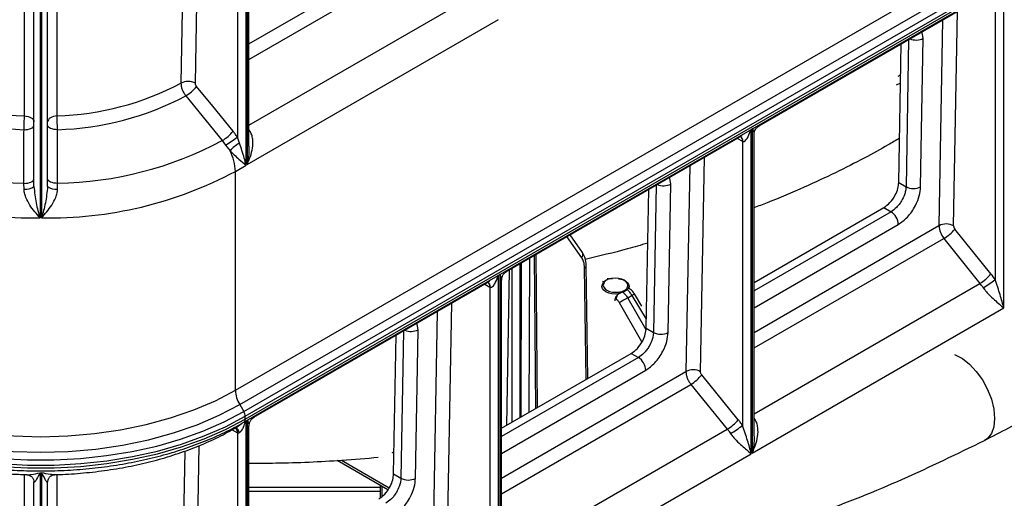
# Model space of a CAD drawing. Header units: millimetres. Extents: x 16 to 503, y 3 to 290.
# Tile 29 of 169: x 103.92 to 114.92, y 65.96 to 71.31. Entities that reach past the tile are written whole.
import ezdxf

# ---------------------------------------------------------------- set-up
doc = ezdxf.new("R2010")
doc.units = ezdxf.units.MM

msp = doc.modelspace()

# ---------------------------------------------------------------- linework, layer by layer
at = {"color": 7, "linetype": 'Continuous', "lineweight": 25}
for p, q in [((106.329, 67.166), (123.517, 77.089)), ((106.377, 67.005), (123.565, 76.928)), ((106.422, 66.927), (123.61, 76.85)), ((106.422, 66.807), (123.61, 76.729)), ((106.438, 66.874), (123.626, 76.796)), ((106.438, 66.842), (123.626, 76.765)), ((106.448, 69.682), (106.448, 73.318)), ((106.46, 73.324), (106.46, 69.689)), ((106.48, 69.896), (106.48, 73.252)), ((106.351, 73.176), (106.351, 69.997)), ((104.145, 72.729), (104.145, 69.093)), ((104.161, 72.729), (104.161, 69.093)), ((104.076, 69.445), (104.076, 72.627)), ((104.23, 69.445), (104.23, 72.627)), ((106.48, 71.039), (108.542, 72.229)), ((106.48, 70.865), (108.597, 72.087)), ((114.918, 68.086), (114.918, 71.711)), ((106.48, 70.129), (109.004, 71.586)), ((112.182, 70.123), (114.817, 71.644)), ((114.82, 71.58), (114.82, 68.403)), ((114.356, 69.004), (114.399, 71.403)), ((106.46, 69.689), (109.271, 71.311)), ((114.234, 71.307), (114.193, 69.006)), ((113.988, 69.44), (114.017, 71.101)), ((114.017, 71.101), (114.002, 71.183)), ((113.743, 69.489), (113.771, 71.04)), ((113.854, 71.088), (113.825, 69.442)), ((113.736, 70.676), (113.764, 70.691)), ((113.763, 70.601), (113.716, 70.576)), ((106.374, 69.928), (106.351, 69.997)), ((106.491, 70.064), (106.48, 70.08)), ((106.48, 70.058), (106.491, 70.064)), ((109.359, 68.494), (111.994, 70.014)), ((111.973, 70.002), (111.975, 70.002)), ((112.094, 66.456), (112.094, 70.082)), ((112.106, 70.088), (112.106, 66.463)), ((112.126, 66.67), (112.126, 70.026)), ((106.181, 69.957), (106.218, 69.907)), ((106.218, 69.907), (106.269, 69.843)), ((111.939, 69.982), (111.997, 69.95)), ((111.997, 69.95), (111.997, 66.771)), ((106.329, 69.613), (106.448, 69.682)), ((111.407, 69.675), (111.365, 67.374)), ((111.528, 67.372), (111.571, 69.77)), ((106.329, 67.166), (106.329, 69.613)), ((103.966, 69.416), (103.965, 69.479)), ((104.341, 69.416), (104.342, 69.479)), ((111.031, 69.459), (111.002, 67.812)), ((111.165, 67.81), (111.194, 69.472)), ((111.194, 69.472), (111.179, 69.553)), ((113.743, 69.489), (113.825, 69.442)), ((110.92, 67.859), (110.948, 69.41)), ((112.126, 68.371), (113.577, 69.208)), ((113.657, 69.162), (112.126, 68.278)), ((113.577, 69.208), (113.657, 69.162)), ((112.126, 68.088), (113.738, 69.019)), ((112.126, 67.813), (114.193, 69.006)), ((110.207, 68.707), (110.069, 68.903)), ((114.773, 68.466), (114.37, 68.968)), ((110.2, 68.647), (110.034, 68.883)), ((112.126, 67.639), (114.247, 68.863)), ((114.247, 68.863), (114.651, 68.361)), ((109.686, 66.962), (109.672, 68.674)), ((109.704, 66.972), (109.69, 68.684)), ((109.508, 68.579), (109.508, 66.859)), ((109.521, 66.867), (109.527, 68.591)), ((109.615, 68.641), (109.608, 66.917)), ((109.283, 68.459), (109.283, 64.833)), ((109.387, 68.51), (109.359, 66.773)), ((109.421, 66.809), (109.421, 68.529)), ((110.249, 67.287), (110.232, 68.535)), ((110.267, 67.297), (110.25, 68.56)), ((106.536, 66.864), (109.171, 68.385)), ((109.116, 68.353), (109.174, 68.32)), ((109.15, 68.373), (109.152, 68.372)), ((109.271, 64.826), (109.271, 68.452)), ((109.303, 65.04), (109.303, 68.396)), ((110.431, 68.387), (110.449, 68.383)), ((110.433, 68.356), (110.431, 68.352)), ((110.497, 68.411), (110.483, 68.413)), ((112.126, 66.903), (114.651, 68.361)), ((109.174, 68.32), (109.174, 65.142)), ((110.426, 68.327), (110.426, 68.315)), ((110.615, 68.242), (110.596, 68.227)), ((110.729, 68.304), (110.725, 68.305)), ((110.73, 68.303), (110.73, 68.327)), ((110.873, 68.104), (110.79, 68.242)), ((108.705, 65.743), (108.748, 68.14)), ((110.573, 68.166), (110.574, 68.189)), ((110.584, 68.183), (110.574, 68.189)), ((110.873, 67.708), (110.622, 68.144)), ((110.762, 68.225), (110.714, 68.197)), ((110.714, 68.197), (110.918, 67.844)), ((110.922, 67.96), (110.762, 68.225)), ((108.584, 68.046), (108.542, 65.744)), ((112.106, 66.463), (114.918, 68.086)), ((108.371, 67.842), (108.356, 67.923)), ((108.208, 67.829), (108.179, 66.182)), ((108.342, 66.18), (108.371, 67.842)), ((110.92, 67.859), (111.002, 67.812)), ((108.097, 66.229), (108.125, 67.781)), ((109.303, 66.741), (110.754, 67.578)), ((110.754, 67.578), (110.834, 67.532)), ((110.834, 67.532), (109.303, 66.649)), ((109.303, 66.458), (110.915, 67.389)), ((109.303, 66.183), (111.365, 67.374)), ((111.949, 66.836), (111.542, 67.337)), ((109.303, 66.009), (111.42, 67.231)), ((111.42, 67.231), (111.827, 66.731)), ((106.377, 67.005), (106.422, 66.927)), ((106.438, 66.842), (106.438, 66.874)), ((106.448, 63.197), (106.448, 66.822)), ((106.46, 66.829), (106.46, 63.203)), ((112.137, 66.838), (112.126, 66.854)), ((112.126, 66.832), (112.137, 66.838)), ((106.292, 66.724), (106.351, 66.691)), ((106.317, 66.737), (106.347, 66.754)), ((106.327, 66.743), (106.329, 66.742)), ((106.48, 63.411), (106.48, 66.766)), ((109.303, 65.274), (111.827, 66.731)), ((106.351, 66.691), (106.351, 63.512)), ((108.079, 66.474), (108.101, 66.462)), ((107.465, 66.382), (108.033, 66.054)), ((107.513, 66.384), (108.048, 66.075)), ((109.283, 64.833), (112.094, 66.456)), ((104.067, 66.175), (104.074, 66.16)), ((104.076, 66.146), (104.076, 66.142)), ((104.076, 66.145), (104.076, 66.141)), ((104.145, 66.243), (104.145, 62.607)), ((104.161, 66.243), (104.161, 62.607)), ((104.23, 66.142), (104.23, 66.146)), ((104.23, 66.145), (104.23, 66.141)), ((104.233, 66.16), (104.24, 66.175)), ((108.097, 66.229), (108.179, 66.182)), ((104.076, 62.96), (104.076, 66.142)), ((104.23, 62.96), (104.23, 66.142)), ((107.951, 66.077), (106.48, 66.077)), ((106.48, 66.038), (107.951, 66.038)), ((107.951, 65.965), (107.951, 66.101)), ((107.969, 65.98), (107.969, 66.091))]:
    msp.add_line(p, q, dxfattribs=at)
at = {"color": 7, "linetype": 'Continuous', "lineweight": 25, "flags": 128}
for points in [[(105.763, 72.971), (105.742, 71.824), (105.72, 70.6)], [(105.882, 70.598), (105.91, 72.156), (105.925, 73.032)], [(103.97, 70.235), (103.97, 71.785), (103.97, 72.709)], [(104.336, 70.235), (104.336, 71.785), (104.336, 72.708)], [(106.303, 70.062), (106.075, 70.342), (105.895, 70.563)], [(105.774, 70.457), (106.002, 70.177), (106.181, 69.957)], [(103.97, 70.235), (103.991, 70.232), (104.012, 70.228), (104.03, 70.221), (104.046, 70.213), (104.059, 70.203), (104.068, 70.191), (104.074, 70.179), (104.076, 70.166)], [(104.336, 70.235), (104.315, 70.232), (104.295, 70.228), (104.277, 70.221), (104.261, 70.213), (104.248, 70.203), (104.238, 70.191), (104.232, 70.179), (104.23, 70.166)], [(103.966, 70.079), (103.987, 70.08), (104.008, 70.083), (104.027, 70.088), (104.044, 70.094), (104.058, 70.101), (104.068, 70.109), (104.074, 70.118), (104.076, 70.127)], [(104.341, 70.079), (104.319, 70.08), (104.298, 70.083), (104.279, 70.088), (104.262, 70.094), (104.249, 70.101), (104.239, 70.109), (104.232, 70.118), (104.23, 70.127)], [(103.965, 69.479), (103.987, 69.48), (104.008, 69.483), (104.027, 69.488), (104.044, 69.494), (104.058, 69.501), (104.068, 69.509), (104.074, 69.518), (104.076, 69.528)], [(104.342, 69.479), (104.32, 69.48), (104.299, 69.483), (104.28, 69.488), (104.263, 69.494), (104.249, 69.501), (104.239, 69.509), (104.232, 69.518), (104.23, 69.528)], [(110.615, 68.242), (110.576, 68.239), (110.538, 68.242), (110.501, 68.251), (110.47, 68.265), (110.447, 68.283), (110.431, 68.304), (110.426, 68.326), (110.431, 68.348)], [(110.445, 68.359), (110.441, 68.339), (110.446, 68.318), (110.46, 68.3), (110.481, 68.284), (110.509, 68.271), (110.542, 68.263), (110.576, 68.261), (110.611, 68.263)], [(110.545, 68.416), (110.544, 68.417), (110.543, 68.418), (110.542, 68.419), (110.542, 68.418), (110.541, 68.417), (110.541, 68.416), (110.541, 68.415)], [(110.71, 68.32), (110.715, 68.34), (110.71, 68.36), (110.696, 68.379), (110.675, 68.395), (110.647, 68.408), (110.614, 68.415), (110.579, 68.418), (110.545, 68.416)], [(110.612, 68.412), (110.618, 68.411), (110.654, 68.403), (110.685, 68.389), (110.709, 68.371), (110.724, 68.35), (110.73, 68.328), (110.725, 68.305)], [(114.365, 67.565), (114.374, 67.561), (114.454, 67.521), (114.534, 67.459), (114.61, 67.377), (114.679, 67.281), (114.736, 67.175), (114.779, 67.064), (114.805, 66.954), (114.814, 66.85), (114.805, 66.758), (114.779, 66.683), (114.736, 66.627), (114.702, 66.604)], [(101.978, 67.166), (102.201, 67.049), (102.444, 66.945), (102.703, 66.856), (102.976, 66.781), (103.26, 66.722), (103.553, 66.68), (103.852, 66.654), (104.153, 66.646), (104.455, 66.654), (104.754, 66.68), (105.046, 66.722), (105.331, 66.781), (105.604, 66.856), (105.863, 66.945), (106.105, 67.049), (106.329, 67.166)], [(101.885, 66.927), (102.104, 66.812), (102.34, 66.709), (102.592, 66.619), (102.857, 66.542), (103.134, 66.481), (103.419, 66.434), (103.71, 66.402), (104.005, 66.387), (104.301, 66.387), (104.596, 66.402), (104.888, 66.434), (105.173, 66.481), (105.449, 66.542), (105.714, 66.619), (105.966, 66.709), (106.203, 66.812), (106.422, 66.927)], [(101.93, 67.005), (102.158, 66.886), (102.406, 66.779), (102.671, 66.688), (102.95, 66.612), (103.24, 66.552), (103.54, 66.508), (103.845, 66.482), (104.153, 66.474), (104.461, 66.482), (104.767, 66.508), (105.066, 66.552), (105.357, 66.612), (105.636, 66.688), (105.9, 66.779), (106.148, 66.886), (106.377, 67.005)], [(101.869, 66.874), (102.089, 66.757), (102.327, 66.654), (102.581, 66.563), (102.848, 66.486), (103.127, 66.424), (103.414, 66.377), (103.707, 66.345), (104.004, 66.329), (104.302, 66.329), (104.6, 66.345), (104.893, 66.377), (105.18, 66.424), (105.458, 66.486), (105.725, 66.563), (105.979, 66.654), (106.217, 66.757), (106.438, 66.874)], [(101.869, 66.842), (102.089, 66.726), (102.327, 66.622), (102.581, 66.532), (102.848, 66.455), (103.127, 66.393), (103.414, 66.345), (103.707, 66.314), (104.004, 66.298), (104.302, 66.298), (104.6, 66.314), (104.893, 66.345), (105.18, 66.393), (105.458, 66.455), (105.725, 66.532), (105.979, 66.622), (106.217, 66.726), (106.438, 66.842)], [(105.763, 66.486), (105.742, 65.339), (105.72, 64.115)], [(105.882, 64.113), (105.91, 65.67), (105.925, 66.547)], [(103.97, 63.749), (103.97, 65.3), (103.97, 66.224)], [(104.072, 66.167), (104.074, 66.159), (104.076, 66.145)], [(104.235, 66.167), (104.232, 66.159), (104.23, 66.145)], [(104.336, 63.749), (104.336, 65.3), (104.336, 66.223)]]:
    msp.add_lwpolyline(points, dxfattribs=at)
at = {"color": 7, "linetype": 'Continuous', "lineweight": 25}
for centre, radius, start, end in [((113.937, 71.259), 0.177, 246.9035, 296.9802), ((104.062, 73.386), 3.153, 242.0879, 268.3277), ((104.244, 73.386), 3.153, 271.6723, 297.9121), ((105.799, 70.444), 0.175, 61.7638, 116.8705), ((105.544, 70.844), 0.45, 300.6972, 321.2483), ((104.059, 73.34), 3.262, 242.0839, 268.3511), ((104.247, 73.34), 3.262, 271.6489, 297.9161), ((105.952, 70.344), 0.45, 300.6763, 321.2463), ((105.611, 70.939), 1.197, 300.4837, 308.1575), ((111.947, 69.956), 0.053, 351.4923, 60.6454), ((111.938, 69.955), 0.0593, 354.9751, 52.7451), ((104.043, 73.562), 4.083, 241.9894, 268.9057), ((104.264, 73.562), 4.083, 271.0943, 298.0106), ((106.585, 69.557), 0.427, 119.6471, 137.81), ((105.795, 69.598), 0.534, 1.6038, 27.3662), ((104.063, 73.528), 4.436, 241.9519, 271.0582), ((104.243, 73.528), 4.436, 268.9418, 298.0481), ((103.991, 69.545), 0.132, 259.1183, 310.6503), ((104.316, 69.545), 0.132, 229.3497, 280.8817), ((111.114, 69.629), 0.177, 246.9035, 296.9802), ((113.908, 69.595), 0.174, 241.4214, 297.2417), ((113.561, 69.013), 0.177, 1.8741, 57.4541), ((114.273, 68.851), 0.174, 61.4214, 117.2417), ((114.427, 69.014), 0.234, 181.8398, 219.8671), ((114.415, 69.006), 0.0586, 181.8398, 219.8671), ((114.026, 69.244), 0.44, 300.1044, 321.2295), ((110.165, 68.682), 0.0491, 315.4537, 31.8426), ((110.22, 68.562), 0.0298, 293.1406, 356.6112), ((114.43, 68.742), 0.44, 300.1044, 321.2295), ((114.121, 67.942), 0.837, 33.3871, 38.766), ((109.124, 68.327), 0.053, 351.4923, 60.6454), ((109.115, 68.326), 0.0593, 354.9751, 52.7451), ((110.442, 68.347), 0.0118, 74.6374, 174.9104), ((110.453, 68.373), 0.0106, 64.9973, 109.5703), ((110.498, 68.405), 0.00612, 43.9479, 101.7183), ((114.149, 67.958), 0.644, 33.3871, 38.766), ((114.142, 69.256), 1.09, 299.9879, 308.4575), ((110.553, 68.242), 0.062, 0.115, 20.0604), ((110.638, 68.252), 0.0233, 25.3444, 48.579), ((110.69, 68.277), 0.0206, 38.3459, 66.7156), ((110.709, 68.304), 0.0166, 6.2268, 84.6135), ((111.135, 67.62), 0.711, 119.0257, 121.644), ((110.691, 68.179), 0.107, 153.2585, 177.7121), ((112.111, 65.692), 2.869, 119.1467, 121.2771), ((108.291, 68), 0.177, 246.9035, 296.9802), ((111.085, 67.965), 0.174, 241.4214, 297.2417), ((110.738, 67.383), 0.177, 1.8741, 57.4541), ((111.445, 67.219), 0.175, 61.7366, 117.2093), ((111.19, 67.619), 0.45, 300.6421, 321.2441), ((106.662, 67.177), 0.333, 181.9565, 211.1437), ((106.327, 66.87), 0.111, 1.9565, 31.1437), ((106.399, 66.838), 0.0387, 305.7071, 5.6196), ((111.598, 67.118), 0.45, 300.6421, 321.2441), ((106.303, 66.758), 0.0254, 303.4713, 350.9932), ((106.292, 66.696), 0.0593, 354.9745, 52.7533), ((106.305, 66.677), 0.0713, 11.7909, 70.138), ((106.301, 66.697), 0.0538, 351.8171, 58.0268), ((111.257, 67.712), 1.196, 300.4688, 308.1638), ((104.153, 71.573), 5.33, 269.9154, 270.0846), ((108.262, 66.335), 0.174, 241.4214, 297.2417)]:
    msp.add_arc(centre, radius, start, end, dxfattribs=at)
for points, knots in [([(105.72, 70.6), (105.721, 70.589), (105.722, 70.566), (105.733, 70.528), (105.75, 70.491), (105.766, 70.469), (105.774, 70.457)], [0, 0, 0, 0, 0.247081, 0.500108, 0.738065, 1, 1, 1, 1]), ([(105.895, 70.563), (105.893, 70.566), (105.889, 70.572), (105.883, 70.584), (105.882, 70.593), (105.882, 70.598)], [0, 0, 0, 0, 0.280518, 0.561533, 1, 1, 1, 1]), ([(103.966, 70.079), (103.966, 70.093), (103.968, 70.118), (103.969, 70.16), (103.97, 70.2), (103.97, 70.223), (103.97, 70.235)], [0, 0, 0, 0, 0.262199, 0.500369, 0.753112, 1, 1, 1, 1]), ([(104.341, 70.079), (104.34, 70.093), (104.339, 70.12), (104.337, 70.163), (104.336, 70.202), (104.336, 70.224), (104.336, 70.235)], [0, 0, 0, 0, 0.270725, 0.527259, 0.769592, 1, 1, 1, 1]), ([(112.126, 70.024), (112.127, 70.034), (112.129, 70.055), (112.141, 70.083), (112.159, 70.107), (112.176, 70.119), (112.184, 70.124)], [0, 0, 0, 0, 0.2508976, 0.5070813, 0.759539, 1, 1, 1, 1]), ([(103.965, 69.479), (103.965, 69.591), (103.965, 69.791), (103.965, 69.991), (103.966, 70.079)], [0, 0, 0, 0, 0.56, 1, 1, 1, 1]), ([(104.342, 69.479), (104.342, 69.591), (104.341, 69.791), (104.341, 69.991), (104.341, 70.079)], [0, 0, 0, 0, 0.56, 1, 1, 1, 1]), ([(106.351, 69.997), (106.342, 70.01), (106.327, 70.032), (106.31, 70.053), (106.303, 70.062)], [0, 0, 0, 0, 0.559901, 1, 1, 1, 1]), ([(106.46, 69.689), (106.485, 69.749), (106.523, 69.841), (106.526, 69.957), (106.514, 70.022), (106.498, 70.051), (106.491, 70.064)], [0, 0, 0, 0, 0.498555, 0.748535, 0.882299, 1, 1, 1, 1]), ([(112, 69.949), (112.002, 69.948), (112.008, 69.946), (112.021, 69.95), (112.04, 69.968), (112.067, 70.011), (112.08, 70.052), (112.089, 70.079)], [0, 0, 0, 0, 0.051076, 0.110563, 0.270327, 0.540136, 1, 1, 1, 1]), ([(112.106, 70.099), (112.114, 70.077), (112.125, 70.05), (112.125, 70.03), (112.125, 70.026)], [0, 0, 0, 0, 0.768496, 1, 1, 1, 1]), ([(106.448, 69.682), (106.442, 69.708), (106.429, 69.761), (106.404, 69.842), (106.384, 69.9), (106.374, 69.928)], [0, 0, 0, 0, 0.340992, 0.690987, 1, 1, 1, 1]), ([(106.477, 69.895), (106.478, 69.887), (106.486, 69.816), (106.472, 69.749), (106.46, 69.689)], [0, 0, 0, 0, 0.1104386, 1, 1, 1, 1]), ([(111.997, 69.95), (111.997, 69.95), (111.998, 69.949), (111.999, 69.949), (112, 69.949)], [0, 0, 0, 0, 0.56, 1, 1, 1, 1]), ([(113.752, 69.984), (113.71, 69.959), (113.583, 69.883), (113.346, 69.754), (113.034, 69.595), (112.672, 69.428), (112.368, 69.296), (112.174, 69.224), (112.125, 69.206)], [0, 0, 0, 0, 0.086803, 0.262266, 0.465485, 0.676091, 0.917462, 1, 1, 1, 1]), ([(106.269, 69.843), (106.285, 69.828), (106.319, 69.793), (106.384, 69.737), (106.423, 69.703), (106.448, 69.682)], [0, 0, 0, 0, 0.225155, 0.500597, 1, 1, 1, 1]), ([(104.076, 69.445), (104.083, 69.382), (104.097, 69.255), (104.129, 69.147), (104.145, 69.093)], [0, 0, 0, 0, 0.499438, 1, 1, 1, 1]), ([(104.23, 69.445), (104.223, 69.382), (104.209, 69.255), (104.177, 69.147), (104.161, 69.093)], [0, 0, 0, 0, 0.499438, 1, 1, 1, 1]), ([(113.577, 69.208), (113.6, 69.225), (113.648, 69.259), (113.704, 69.341), (113.737, 69.422), (113.741, 69.467), (113.743, 69.489)], [0, 0, 0, 0, 0.270236, 0.562396, 0.789716, 1, 1, 1, 1]), ([(104.145, 69.093), (104.105, 69.138), (104.045, 69.206), (103.99, 69.308), (103.97, 69.369), (103.967, 69.401), (103.966, 69.416)], [0, 0, 0, 0, 0.498434, 0.748423, 0.882831, 1, 1, 1, 1]), ([(104.161, 69.093), (104.201, 69.138), (104.262, 69.206), (104.316, 69.308), (104.337, 69.369), (104.34, 69.401), (104.341, 69.416)], [0, 0, 0, 0, 0.498434, 0.748423, 0.882834, 1, 1, 1, 1]), ([(113.825, 69.442), (113.823, 69.426), (113.821, 69.397), (113.805, 69.342), (113.78, 69.29), (113.748, 69.244), (113.709, 69.199), (113.677, 69.176), (113.657, 69.162)], [0, 0, 0, 0, 0.155132, 0.290355, 0.500237, 0.630598, 0.757529, 1, 1, 1, 1]), ([(113.738, 69.019), (113.773, 69.044), (113.845, 69.096), (113.929, 69.219), (113.978, 69.34), (113.985, 69.407), (113.988, 69.44)], [0, 0, 0, 0, 0.270236, 0.562396, 0.789716, 1, 1, 1, 1]), ([(114.702, 66.604), (114.883, 66.698), (115.227, 66.878), (115.692, 67.15), (116.092, 67.403), (116.431, 67.633), (116.714, 67.837), (116.952, 68.02), (117.146, 68.175), (117.294, 68.298), (117.403, 68.393), (117.499, 68.478), (117.62, 68.586), (117.774, 68.731), (117.898, 68.851), (117.964, 68.92), (117.969, 68.925)], [0, 0, 0, 0, 0.141035, 0.268676, 0.382898, 0.48368, 0.571004, 0.644855, 0.712022, 0.761989, 0.794895, 0.825266, 0.862662, 0.922264, 0.993933, 1, 1, 1, 1]), ([(110.937, 68.81), (110.862, 68.788), (110.635, 68.722), (110.398, 68.666), (110.24, 68.629)], [0, 0, 0, 0, 0.328221, 1, 1, 1, 1]), ([(110.25, 68.56), (110.247, 68.59), (110.243, 68.645), (110.219, 68.687), (110.207, 68.707)], [0, 0, 0, 0, 0.526374, 1, 1, 1, 1]), ([(110.232, 68.535), (110.23, 68.559), (110.226, 68.603), (110.208, 68.634), (110.2, 68.647)], [0, 0, 0, 0, 0.560001, 1, 1, 1, 1]), ([(109.283, 68.469), (109.291, 68.448), (109.302, 68.42), (109.302, 68.401), (109.302, 68.396)], [0, 0, 0, 0, 0.768496, 1, 1, 1, 1]), ([(109.303, 68.395), (109.304, 68.405), (109.306, 68.425), (109.318, 68.453), (109.336, 68.478), (109.353, 68.489), (109.361, 68.494)], [0, 0, 0, 0, 0.250898, 0.507081, 0.759539, 1, 1, 1, 1]), ([(109.177, 68.319), (109.179, 68.318), (109.185, 68.316), (109.198, 68.321), (109.217, 68.338), (109.244, 68.381), (109.258, 68.423), (109.266, 68.449)], [0, 0, 0, 0, 0.051076, 0.110563, 0.270327, 0.540136, 1, 1, 1, 1]), ([(110.431, 68.348), (110.433, 68.355), (110.437, 68.369), (110.445, 68.379), (110.449, 68.383)], [0, 0, 0, 0, 0.464219, 1, 1, 1, 1]), ([(110.457, 68.383), (110.454, 68.379), (110.449, 68.371), (110.446, 68.362), (110.445, 68.359)], [0, 0, 0, 0, 0.55867, 1, 1, 1, 1]), ([(110.503, 68.409), (110.493, 68.405), (110.476, 68.397), (110.463, 68.387), (110.457, 68.383)], [0, 0, 0, 0, 0.559797, 1, 1, 1, 1]), ([(110.497, 68.411), (110.505, 68.413), (110.519, 68.417), (110.534, 68.414), (110.541, 68.412)], [0, 0, 0, 0, 0.534841, 1, 1, 1, 1]), ([(110.545, 68.416), (110.536, 68.415), (110.522, 68.414), (110.508, 68.411), (110.503, 68.409)], [0, 0, 0, 0, 0.563122, 1, 1, 1, 1]), ([(114.918, 68.086), (114.905, 68.134), (114.88, 68.23), (114.84, 68.345), (114.82, 68.403)], [0, 0, 0, 0, 0.500642, 1, 1, 1, 1]), ([(109.174, 68.32), (109.174, 68.32), (109.175, 68.32), (109.176, 68.319), (109.177, 68.319)], [0, 0, 0, 0, 0.56, 1, 1, 1, 1]), ([(110.611, 68.263), (110.62, 68.264), (110.634, 68.265), (110.648, 68.268), (110.653, 68.27)], [0, 0, 0, 0, 0.563122, 1, 1, 1, 1]), ([(110.659, 68.262), (110.651, 68.26), (110.636, 68.254), (110.622, 68.246), (110.615, 68.242)], [0, 0, 0, 0, 0.534841, 1, 1, 1, 1]), ([(110.653, 68.27), (110.663, 68.274), (110.68, 68.282), (110.693, 68.292), (110.698, 68.296)], [0, 0, 0, 0, 0.559797, 1, 1, 1, 1]), ([(110.698, 68.296), (110.702, 68.3), (110.707, 68.308), (110.709, 68.316), (110.71, 68.32)], [0, 0, 0, 0, 0.55867, 1, 1, 1, 1]), ([(110.725, 68.305), (110.723, 68.304), (110.719, 68.302), (110.711, 68.294), (110.706, 68.29)], [0, 0, 0, 0, 0.464219, 1, 1, 1, 1]), ([(110.79, 68.241), (110.781, 68.254), (110.763, 68.281), (110.738, 68.298), (110.724, 68.308)], [0, 0, 0, 0, 0.446378, 1, 1, 1, 1]), ([(114.687, 68.312), (114.696, 68.3), (114.715, 68.273), (114.759, 68.226), (114.835, 68.155), (114.885, 68.113), (114.918, 68.086)], [0, 0, 0, 0, 0.117681, 0.25144, 0.501442, 1, 1, 1, 1]), ([(110.596, 68.227), (110.59, 68.222), (110.581, 68.213), (110.575, 68.2), (110.574, 68.193), (110.574, 68.189)], [0, 0, 0, 0, 0.498761, 0.759487, 1, 1, 1, 1]), ([(110.622, 68.144), (110.615, 68.153), (110.604, 68.17), (110.59, 68.179), (110.584, 68.183)], [0, 0, 0, 0, 0.560009, 1, 1, 1, 1]), ([(110.754, 67.578), (110.777, 67.595), (110.825, 67.63), (110.881, 67.712), (110.914, 67.793), (110.918, 67.838), (110.92, 67.859)], [0, 0, 0, 0, 0.270236, 0.562396, 0.789716, 1, 1, 1, 1]), ([(111.002, 67.812), (111, 67.796), (110.998, 67.767), (110.982, 67.713), (110.957, 67.661), (110.925, 67.614), (110.886, 67.569), (110.854, 67.547), (110.834, 67.532)], [0, 0, 0, 0, 0.1551324, 0.2903553, 0.5002375, 0.6305985, 0.7575292, 1, 1, 1, 1]), ([(110.915, 67.389), (110.95, 67.414), (111.022, 67.466), (111.106, 67.589), (111.155, 67.711), (111.162, 67.778), (111.165, 67.81)], [0, 0, 0, 0, 0.270236, 0.562396, 0.789716, 1, 1, 1, 1]), ([(111.542, 67.337), (111.539, 67.34), (111.535, 67.346), (111.529, 67.359), (111.528, 67.367), (111.528, 67.372)], [0, 0, 0, 0, 0.276396, 0.562778, 1, 1, 1, 1]), ([(101.885, 66.807), (101.92, 66.787), (102.024, 66.729), (102.207, 66.641), (102.439, 66.548), (102.683, 66.467), (102.938, 66.399), (103.203, 66.344), (103.474, 66.303), (103.751, 66.276), (104.03, 66.262), (104.311, 66.263), (104.59, 66.278), (104.866, 66.307), (105.137, 66.35), (105.4, 66.407), (105.654, 66.476), (105.897, 66.559), (106.127, 66.653), (106.3, 66.738), (106.395, 66.792), (106.422, 66.807)], [0, 0, 0, 0, 0.029442, 0.085281, 0.141108, 0.196911, 0.252688, 0.308442, 0.364176, 0.419896, 0.475607, 0.531314, 0.587023, 0.642739, 0.698467, 0.754214, 0.809985, 0.865785, 0.921619, 0.977489, 1, 1, 1, 1]), ([(106.374, 66.692), (106.382, 66.699), (106.4, 66.715), (106.424, 66.759), (106.436, 66.797), (106.443, 66.819)], [0, 0, 0, 0, 0.219838, 0.544994, 1, 1, 1, 1]), ([(106.46, 66.839), (106.468, 66.818), (106.479, 66.79), (106.479, 66.771), (106.479, 66.766)], [0, 0, 0, 0, 0.768496, 1, 1, 1, 1]), ([(106.48, 66.765), (106.481, 66.775), (106.483, 66.795), (106.495, 66.824), (106.513, 66.848), (106.53, 66.859), (106.538, 66.865)], [0, 0, 0, 0, 0.250898, 0.507081, 0.759539, 1, 1, 1, 1]), ([(111.997, 66.771), (111.988, 66.784), (111.973, 66.806), (111.956, 66.827), (111.949, 66.836)], [0, 0, 0, 0, 0.559999, 1, 1, 1, 1]), ([(112.106, 66.463), (112.131, 66.524), (112.169, 66.615), (112.172, 66.731), (112.16, 66.796), (112.144, 66.825), (112.137, 66.838)], [0, 0, 0, 0, 0.4985551, 0.7485355, 0.8822992, 1, 1, 1, 1]), ([(101.989, 66.737), (102.024, 66.718), (102.125, 66.661), (102.304, 66.576), (102.53, 66.486), (102.769, 66.408), (103.019, 66.343), (103.278, 66.29), (103.544, 66.252), (103.784, 66.229), (103.935, 66.225), (103.995, 66.223)], [0, 0, 0, 0, 0.064405, 0.18663, 0.308841, 0.431009, 0.553133, 0.675216, 0.797265, 0.91929, 1, 1, 1, 1]), ([(104.31, 66.222), (104.327, 66.223), (104.435, 66.224), (104.633, 66.239), (104.901, 66.27), (105.164, 66.316), (105.418, 66.375), (105.663, 66.447), (105.895, 66.531), (106.116, 66.627), (106.25, 66.7), (106.317, 66.737)], [0, 0, 0, 0, 0.022546, 0.144494, 0.266456, 0.388442, 0.510464, 0.63253, 0.754652, 0.876835, 1, 1, 1, 1]), ([(106.409, 66.8), (106.4, 66.792), (106.381, 66.775), (106.359, 66.762), (106.347, 66.754)], [0, 0, 0, 0, 0.462783, 1, 1, 1, 1]), ([(111.827, 66.731), (111.834, 66.722), (111.847, 66.706), (111.859, 66.688), (111.864, 66.681)], [0, 0, 0, 0, 0.560001, 1, 1, 1, 1]), ([(112.094, 66.456), (112.082, 66.504), (112.057, 66.599), (112.017, 66.714), (111.997, 66.771)], [0, 0, 0, 0, 0.500616, 1, 1, 1, 1]), ([(106.351, 66.691), (106.351, 66.69), (106.352, 66.69), (106.353, 66.689), (106.354, 66.689)], [0, 0, 0, 0, 0.56, 1, 1, 1, 1]), ([(106.354, 66.689), (106.355, 66.689), (106.359, 66.687), (106.366, 66.688), (106.371, 66.69), (106.374, 66.692)], [0, 0, 0, 0, 0.218287, 0.451833, 1, 1, 1, 1]), ([(111.864, 66.681), (111.873, 66.668), (111.893, 66.642), (111.936, 66.595), (112.012, 66.525), (112.061, 66.483), (112.094, 66.456)], [0, 0, 0, 0, 0.117706, 0.251468, 0.501452, 1, 1, 1, 1]), ([(112.123, 66.669), (112.124, 66.662), (112.132, 66.591), (112.118, 66.523), (112.106, 66.463)], [0, 0, 0, 0, 0.110439, 1, 1, 1, 1]), ([(112.123, 65.546), (112.364, 65.626), (112.937, 65.817), (113.804, 66.168), (114.4, 66.457), (114.702, 66.604)], [0, 0, 0, 0, 0.263072, 0.626807, 1, 1, 1, 1]), ([(106.48, 66.351), (106.581, 66.351), (106.928, 66.351), (107.411, 66.373), (107.791, 66.405), (107.926, 66.416)], [0, 0, 0, 0, 0.207989, 0.717866, 1, 1, 1, 1]), ([(103.995, 66.222), (103.996, 66.222), (104.011, 66.219), (104.062, 66.225), (104.112, 66.236), (104.145, 66.243)], [0, 0, 0, 0, 0.021443, 0.347754, 1, 1, 1, 1]), ([(103.997, 66.221), (104.002, 66.221), (104.013, 66.22), (104.038, 66.21), (104.059, 66.192), (104.065, 66.179), (104.067, 66.175)], [0, 0, 0, 0, 0.2327589, 0.5171194, 0.8442736, 1, 1, 1, 1]), ([(104.145, 66.243), (104.132, 66.218), (104.113, 66.18), (104.091, 66.146), (104.081, 66.136), (104.077, 66.136), (104.077, 66.139), (104.076, 66.141)], [0, 0, 0, 0, 0.499744, 0.7496213, 0.8976177, 0.9527475, 1, 1, 1, 1]), ([(104.161, 66.243), (104.174, 66.218), (104.193, 66.18), (104.215, 66.146), (104.225, 66.136), (104.229, 66.136), (104.23, 66.139), (104.23, 66.141)], [0, 0, 0, 0, 0.499746, 0.749624, 0.897628, 0.952755, 1, 1, 1, 1]), ([(104.31, 66.221), (104.31, 66.221), (104.295, 66.219), (104.244, 66.225), (104.194, 66.236), (104.161, 66.243)], [0, 0, 0, 0, 0.01296, 0.3421, 1, 1, 1, 1]), ([(104.24, 66.175), (104.242, 66.179), (104.248, 66.192), (104.268, 66.21), (104.294, 66.22), (104.305, 66.221), (104.31, 66.221)], [0, 0, 0, 0, 0.155726, 0.482881, 0.767241, 1, 1, 1, 1]), ([(107.931, 65.949), (107.954, 65.965), (108.002, 66), (108.058, 66.082), (108.091, 66.163), (108.095, 66.208), (108.097, 66.229)], [0, 0, 0, 0, 0.270236, 0.562396, 0.789716, 1, 1, 1, 1]), ([(108.179, 66.182), (108.177, 66.167), (108.175, 66.137), (108.159, 66.083), (108.134, 66.031), (108.102, 65.984), (108.063, 65.939), (108.031, 65.917), (108.011, 65.902)], [0, 0, 0, 0, 0.155132, 0.290355, 0.500237, 0.630598, 0.757529, 1, 1, 1, 1]), ([(108.092, 65.759), (108.127, 65.784), (108.199, 65.836), (108.283, 65.959), (108.332, 66.081), (108.339, 66.148), (108.342, 66.18)], [0, 0, 0, 0, 0.270236, 0.5623964, 0.7897158, 1, 1, 1, 1]), ([(104.076, 66.141), (104.076, 66.141), (104.076, 66.141), (104.076, 66.142), (104.076, 66.142)], [0, 0, 0, 0, 0.56, 1, 1, 1, 1]), ([(104.23, 66.141), (104.23, 66.141), (104.23, 66.141), (104.23, 66.142), (104.23, 66.142)], [0, 0, 0, 0, 0.56, 1, 1, 1, 1])]:
    msp.add_open_spline(points, degree=3, knots=knots, dxfattribs=at)
for points in [[(110.449, 68.383), (110.456, 68.388), (110.469, 68.398), (110.488, 68.407), (110.497, 68.411)], [(110.706, 68.29), (110.7, 68.284), (110.687, 68.273), (110.668, 68.266), (110.659, 68.262)], [(110.659, 68.262), (110.669, 68.253), (110.69, 68.235), (110.706, 68.21), (110.714, 68.197)], [(110.762, 68.225), (110.754, 68.238), (110.737, 68.263), (110.717, 68.281), (110.706, 68.29)], [(111.365, 67.374), (111.366, 67.362), (111.367, 67.339), (111.378, 67.301), (111.396, 67.264), (111.412, 67.242), (111.42, 67.231)]]:
    msp.add_open_spline(points, degree=3, dxfattribs=at)

doc.saveas('drawing.dxf')
